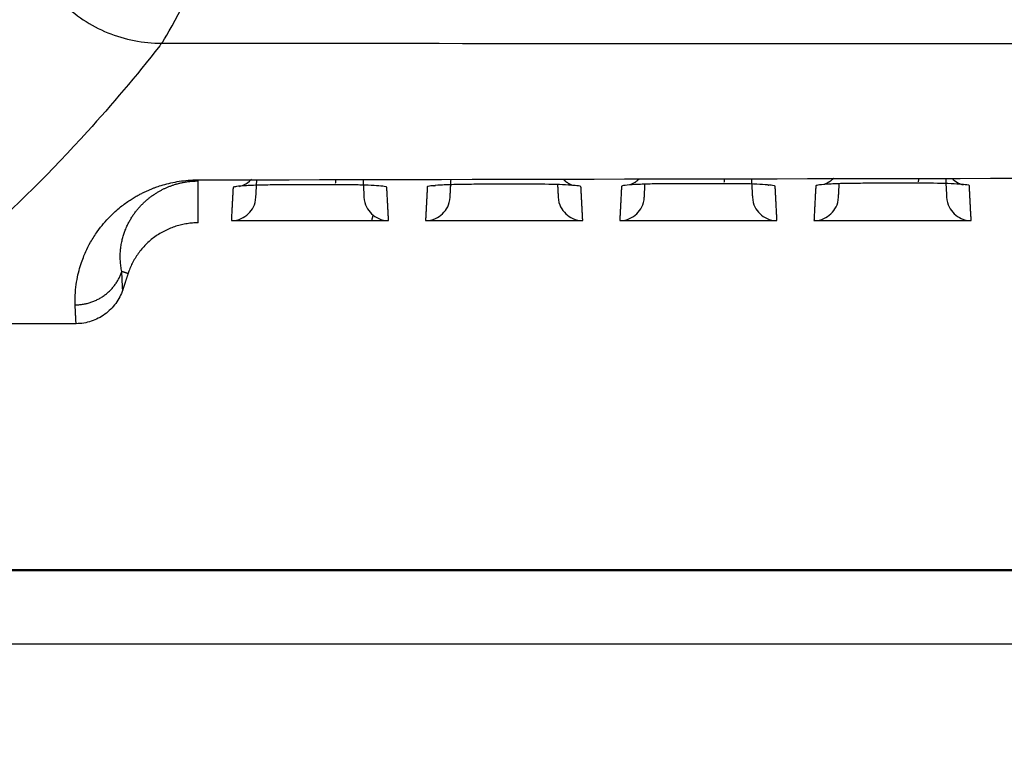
# Model space of a CAD drawing. Header units: millimetres. Extents: x 9946 to 11276, y -3292 to -1962.
# Tile 131 of 170: x 10809 to 10850, y -2225 to -2195. Entities that reach past the tile are written whole.
import ezdxf

# ---------------------------------------------------------------- set-up
doc = ezdxf.new("R2010")
doc.units = ezdxf.units.MM
doc.layers.add('ROXX NEO lite', color=7, linetype='Continuous', true_color=0x000000)
doc.dimstyles.get("Standard").update_dxf_attribs({"dimscale": 10, "dimtxt": 2.5, "dimasz": 3, "dimexe": 1, "dimexo": 0.5, "dimgap": 0.8, "dimtad": 1, "dimtoh": 1, "dimdec": 1, "dimzin": 1, "dimdsep": 46, "dimtxsty": 'Standard', "dimblk": 'OPEN90', "dimcen": 2.5, "dimadec": 1, "dimazin": 1, "dimtfac": 1, "dimtdec": 4, "dimtix": 1, "dimtofl": 0, "dimtmove": 1, "dimatfit": 3, "dimldrblk": 'OPEN90', "dimfxl": 1, "dimtolj": 1, "dimtzin": 1, "dimarcsym": 0})

# ---------------------------------------------------------------- blocks, each defined once
blk = doc.blocks.new('*D2')
at = {"layer": 'Defpoints', "color": 0}
for p in [(10752.196, -2185.885), (11119.696, -2185.885), (11119.696, -2408.445)]:
    blk.add_point(p, dxfattribs=at)
at = {"layer": 'ROXX NEO lite', "color": 0, "lineweight": -2}
for p, q in [((10752.196, -2191.886), (10752.196, -2411.446)), ((11119.696, -2191.886), (11119.696, -2411.446)), ((10758.197, -2408.445), (11113.695, -2408.445))]:
    blk.add_line(p, q, dxfattribs=at)
at = {"layer": 'ROXX NEO lite', "color": 0}
for points in [[(10758.197, -2407.445), (10758.197, -2409.445), (10752.196, -2408.445)], [(11113.695, -2409.445), (11113.695, -2407.445), (11119.696, -2408.445)]]:
    blk.add_solid(points, dxfattribs=at)
at = {"layer": 'ROXX NEO lite', "color": 0, "insert": (10935.946, -2401.544), "char_height": 9.0015, "attachment_point": 5}
blk.add_mtext('\\A1;367.5', dxfattribs=at)

msp = doc.modelspace()

# ---------------------------------------------------------------- linework, layer by layer
at = {"layer": 'ROXX NEO lite', "color": 18, "lineweight": -3, "true_color": 0x000000}
for points, knots in [([(10809.489, -2190.43), (10809.489, -2190.81), (10809.565, -2191.569), (10810.009, -2193.027), (10811.087, -2194.627), (10812.689, -2195.685), (10814.133, -2196.117), (10814.882, -2196.19), (10815.256, -2196.189)], [-9.190061, -9.190061, -9.190061, -9.190061, -8.041389, -6.892502, -4.594728, -2.296954, -1.148067, 0, 0, 0, 0]), ([(10815.256, -2196.189), (10815.229, -2196.223), (10814.241, -2197.492), (10811.748, -2200.423), (10808.306, -2203.849), (10805.328, -2206.236), (10803.836, -2207.264), (10803.337, -2207.589)], [-57.635519, -57.635519, -57.635519, -57.635519, -57.237493, -42.92812, -21.464059, -7.154685, 0, 0, 0, 0]), ([(10813.637, -2205.469), (10813.621, -2205.397), (10813.596, -2205.254), (10813.574, -2205.037), (10813.569, -2204.826), (10813.579, -2204.619), (10813.603, -2204.418), (10813.64, -2204.224), (10813.687, -2204.04), (10813.744, -2203.867), (10813.808, -2203.703), (10813.878, -2203.549), (10813.955, -2203.405), (10814.036, -2203.268), (10814.121, -2203.14), (10814.21, -2203.02), (10814.302, -2202.907), (10814.397, -2202.801), (10814.494, -2202.701), (10814.595, -2202.606), (10814.699, -2202.517), (10814.805, -2202.433), (10814.914, -2202.355), (10815.024, -2202.282), (10815.134, -2202.216), (10815.244, -2202.155), (10815.355, -2202.1), (10815.466, -2202.049), (10815.578, -2202.003), (10815.693, -2201.961), (10815.81, -2201.923), (10815.934, -2201.889), (10816.065, -2201.857), (10816.205, -2201.83), (10816.358, -2201.808), (10816.529, -2201.791), (10816.655, -2201.786), (10816.718, -2201.785)], [-28.397464, -28.397464, -28.397464, -28.397464, -26.261856, -24.285579, -22.441758, -20.70379, -19.059624, -17.525017, -16.111543, -14.81191, -13.614772, -12.509012, -11.484689, -10.534593, -9.653191, -8.834995, -8.074248, -7.365105, -6.701595, -6.078007, -5.490746, -4.93937, -4.42495, -3.948437, -3.509652, -3.106706, -2.736581, -2.395672, -2.080042, -1.78562, -1.508421, -1.244387, -0.989975, -0.744777, -0.51003, -0.269643, -0.025638, -0.025638, -0.025638, -0.025638]), ([(10820.051, -2201.946), (10819.784, -2201.947), (10819.299, -2201.954), (10818.676, -2201.977), (10818.3, -2202.008), (10818.192, -2202.03), (10818.172, -2202.04)], [0, 0, 0, 0, 0.767878, 1.535756, 2.303634, 2.872562, 2.872562, 2.872562, 2.872562]), ([(10818.418, -2202.007), (10818.418, -2202.008), (10818.618, -2201.979), (10818.825, -2201.798), (10818.854, -2201.772), (10818.881, -2201.745), (10818.907, -2201.717)], [2.8448853, 2.8448853, 2.8448853, 2.8448853, 3.6771013, 3.6771013, 3.6771013, 3.7974469, 3.7974469, 3.7974469, 3.7974469]), ([(10824.415, -2202.044), (10824.415, -2202.032), (10824.341, -2202.01), (10824.029, -2201.979), (10823.552, -2201.956), (10823.122, -2201.946), (10822.884, -2201.942), (10822.855, -2201.942)], [0, 0, 0, 0, 0.658623, 1.317246, 1.975869, 2.634492, 2.727752, 2.727752, 2.727752, 2.727752]), ([(10840.213, -2202), (10840.212, -2201.989), (10840.139, -2201.966), (10839.831, -2201.936), (10839.357, -2201.912), (10838.93, -2201.902), (10838.693, -2201.899), (10838.663, -2201.898)], [0, 0, 0, 0, 0.655359, 1.310719, 1.966078, 2.621437, 2.716204, 2.716204, 2.716204, 2.716204]), ([(10848.112, -2201.981), (10848.111, -2201.969), (10848.039, -2201.947), (10847.732, -2201.917), (10847.26, -2201.893), (10846.834, -2201.883), (10846.598, -2201.88), (10846.568, -2201.879)], [0, 0, 0, 0, 0.653728, 1.307457, 1.961185, 2.614914, 2.710462, 2.710462, 2.710462, 2.710462]), ([(10847.4, -2201.682), (10847.416, -2201.698), (10847.432, -2201.713), (10847.449, -2201.728), (10847.624, -2201.882), (10847.831, -2201.933), (10847.854, -2201.937)], [1.257999, 1.257999, 1.257999, 1.257999, 1.3282512, 1.3282512, 1.3282512, 2.076359, 2.076359, 2.076359, 2.076359]), ([(10823.487, -2202.443), (10823.504, -2202.759), (10823.758, -2203.16), (10824.169, -2203.395), (10824.486, -2203.395)], [0, 0, 0, 0, 0.791334, 1.582667, 1.582667, 1.582667, 1.582667]), ([(10831.387, -2202.443), (10831.404, -2202.759), (10831.658, -2203.16), (10832.069, -2203.395), (10832.386, -2203.395)], [0, 0, 0, 0, 0.791334, 1.582667, 1.582667, 1.582667, 1.582667]), ([(10839.287, -2202.443), (10839.304, -2202.759), (10839.558, -2203.16), (10839.969, -2203.395), (10840.286, -2203.395)], [0, 0, 0, 0, 0.791334, 1.582667, 1.582667, 1.582667, 1.582667]), ([(10847.187, -2202.443), (10847.204, -2202.759), (10847.458, -2203.16), (10847.869, -2203.395), (10848.186, -2203.395)], [0, 0, 0, 0, 0.791334, 1.582667, 1.582667, 1.582667, 1.582667])]:
    msp.add_open_spline(points, degree=3, knots=knots, dxfattribs=at)
for points, degree in [([(10815.256, -2196.189), (10815.339, -2196.084), (10815.737, -2195.41), (10816.055, -2194.789)], 3), ([(10815.256, -2196.189), (10835.326, -2196.188), (10875.487, -2196.231), (10935.838, -2196.113), (10996.19, -2196.231), (11036.35, -2196.188), (11056.42, -2196.189)], 3), ([(10816.719, -2201.742), (10843.186, -2201.682), (10896.11, -2201.603), (10975.567, -2201.603), (11028.492, -2201.682), (11054.956, -2201.742)], 3), ([(10811.739, -2206.823), (10811.732, -2206.647), (10811.741, -2206.313), (10811.792, -2205.887), (10811.871, -2205.508), (10811.965, -2205.178), (10812.076, -2204.876), (10812.155, -2204.685), (10812.353, -2204.277), (10812.641, -2203.829), (10812.897, -2203.505), (10813.145, -2203.236), (10813.374, -2203.019), (10813.588, -2202.839), (10813.787, -2202.688), (10813.973, -2202.561), (10814.144, -2202.455), (10814.301, -2202.365), (10814.445, -2202.289), (10814.579, -2202.224), (10814.706, -2202.166), (10814.824, -2202.116), (10814.953, -2202.066), (10815.031, -2202.036), (10815.303, -2201.945), (10815.63, -2201.86), (10815.974, -2201.796), (10816.325, -2201.754), (10816.587, -2201.742), (10816.719, -2201.742)], 3), ([(10816.738, -2203.489), (10816.738, -2202.637), (10816.738, -2201.785)], 2), ([(10818.161, -2202.051), (10818.126, -2202.723), (10818.091, -2203.395)], 2), ([(10819.09, -2202.443), (10819.109, -2202.084), (10819.128, -2201.724)], 2), ([(10822.296, -2201.94), (10821.174, -2201.943), (10820.051, -2201.946)], 2), ([(10822.855, -2201.944), (10822.673, -2201.941), (10822.485, -2201.94), (10822.299, -2201.941)], 3), ([(10822.334, -2201.72), (10822.329, -2201.793), (10822.323, -2201.85), (10822.317, -2201.887)], 3), ([(10823.449, -2201.728), (10823.468, -2202.085), (10823.487, -2202.443)], 2), ([(10824.486, -2203.395), (10824.451, -2202.719), (10824.415, -2202.044)], 2), ([(10826.063, -2202.028), (10826.027, -2202.711), (10825.991, -2203.395)], 2), ([(10827.96, -2201.923), (10827.693, -2201.924), (10827.206, -2201.931), (10826.579, -2201.954), (10826.166, -2201.988), (10826.063, -2202.014), (10826.063, -2202.028)], 3), ([(10826.319, -2201.984), (10826.32, -2201.985), (10826.348, -2201.981), (10826.395, -2201.965)], 3), ([(10826.783, -2201.72), (10826.786, -2201.717), (10826.789, -2201.714), (10826.792, -2201.711)], 3), ([(10826.99, -2202.443), (10827.009, -2202.082), (10827.028, -2201.72)], 2), ([(10830.203, -2201.917), (10829.082, -2201.92), (10827.96, -2201.923)], 2), ([(10832.314, -2202.021), (10832.313, -2202.01), (10832.24, -2201.987), (10831.93, -2201.957), (10831.455, -2201.933), (10830.855, -2201.919), (10830.428, -2201.916), (10830.203, -2201.917)], 3), ([(10831.36, -2201.932), (10831.374, -2202.188), (10831.387, -2202.443)], 2), ([(10832.386, -2203.395), (10832.35, -2202.708), (10832.314, -2202.021)], 2), ([(10833.964, -2202.006), (10833.927, -2202.7), (10833.891, -2203.395)], 2), ([(10835.87, -2201.902), (10835.601, -2201.902), (10835.112, -2201.909), (10834.483, -2201.932), (10834.068, -2201.966), (10833.965, -2201.992), (10833.964, -2202.006)], 3), ([(10834.89, -2202.443), (10834.905, -2202.165), (10834.919, -2201.887)], 2), ([(10838.11, -2201.896), (10836.99, -2201.899), (10835.87, -2201.902)], 2), ([(10838.663, -2201.9), (10838.484, -2201.898), (10838.297, -2201.897), (10838.112, -2201.897)], 3), ([(10838.141, -2201.698), (10838.137, -2201.761), (10838.133, -2201.81), (10838.128, -2201.843)], 3), ([(10839.248, -2201.696), (10839.267, -2202.07), (10839.287, -2202.443)], 2), ([(10839.918, -2201.947), (10839.937, -2201.953), (10839.95, -2201.956), (10839.955, -2201.957)], 3), ([(10840.286, -2203.395), (10840.249, -2202.697), (10840.213, -2202)], 2), ([(10841.865, -2201.986), (10841.828, -2202.69), (10841.791, -2203.395)], 2), ([(10843.778, -2201.882), (10843.509, -2201.883), (10843.019, -2201.889), (10842.387, -2201.912), (10841.969, -2201.946), (10841.866, -2201.972), (10841.865, -2201.986)], 3), ([(10842.79, -2202.443), (10842.805, -2202.16), (10842.82, -2201.878)], 2), ([(10846.016, -2201.876), (10844.897, -2201.879), (10843.778, -2201.882)], 2), ([(10846.568, -2201.881), (10846.389, -2201.878), (10846.203, -2201.877), (10846.019, -2201.878)], 3), ([(10846.045, -2201.684), (10846.041, -2201.744), (10846.037, -2201.792), (10846.033, -2201.824)], 3), ([(10847.147, -2201.682), (10847.167, -2202.063), (10847.187, -2202.443)], 2), ([(10848.186, -2203.395), (10848.149, -2202.688), (10848.112, -2201.981)], 2), ([(10818.091, -2203.395), (10818.408, -2203.395), (10818.819, -2203.16), (10819.073, -2202.759), (10819.09, -2202.443)], 3), ([(10825.991, -2203.395), (10826.308, -2203.395), (10826.719, -2203.16), (10826.973, -2202.759), (10826.99, -2202.443)], 3), ([(10833.891, -2203.395), (10834.208, -2203.395), (10834.619, -2203.16), (10834.873, -2202.759), (10834.89, -2202.443)], 3), ([(10841.791, -2203.395), (10842.108, -2203.395), (10842.519, -2203.16), (10842.773, -2202.759), (10842.79, -2202.443)], 3), ([(10818.091, -2203.395), (10821.288, -2203.395), (10824.486, -2203.395)], 2), ([(10825.991, -2203.395), (10829.188, -2203.395), (10832.386, -2203.395)], 2), ([(10833.891, -2203.395), (10837.088, -2203.395), (10840.286, -2203.395)], 2), ([(10841.791, -2203.395), (10844.988, -2203.395), (10848.186, -2203.395)], 2), ([(10813.889, -2205.552), (10813.763, -2205.511), (10813.637, -2205.469)], 2), ([(10813.889, -2205.552), (10813.781, -2205.88), (10813.673, -2206.208)], 2), ([(10813.673, -2206.208), (10813.605, -2206.415), (10813.414, -2206.784), (10812.965, -2207.235), (10812.402, -2207.521), (10811.993, -2207.589), (10811.777, -2207.589)], 3), ([(10811.777, -2207.589), (10807.557, -2207.589), (10803.337, -2207.589)], 2), ([(10802.638, -2217.618), (10867.019, -2217.618), (10931.399, -2217.618)], 2), ([(10804.838, -2217.585), (10836.538, -2217.585), (10868.238, -2217.585)], 2)]:
    msp.add_open_spline(points, degree=degree, dxfattribs=at)
for points, weights in [([(10842.596, -2201.669), (10842.43, -2201.847), (10842.2, -2201.929)], [0.86347110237, 0.85709978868, 0.901400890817]), ([(10831.589, -2201.711), (10831.756, -2201.886), (10831.985, -2201.966)], [0.863238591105, 0.857889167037, 0.902650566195]), ([(10834.68, -2201.705), (10834.518, -2201.871), (10834.299, -2201.948)], [0.862993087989, 0.85913287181, 0.901399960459]), ([(10823.852, -2203.168), (10823.829, -2203.265), (10823.803, -2203.36)], [0.922668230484, 0.917629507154, 0.912958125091]), ([(10816.738, -2203.489), (10814.567, -2203.489), (10813.889, -2205.552)], [1, 0.810041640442, 1]), ([(10811.739, -2206.823), (10813.181, -2206.822), (10813.637, -2205.469)], [1, 0.81108493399, 1]), ([(10813.673, -2206.208), (10813.65, -2205.853), (10813.637, -2205.469)], [1, 0.999981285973, 1]), ([(10811.777, -2207.589), (10811.753, -2207.222), (10811.739, -2206.823)], [1, 0.999980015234, 1])]:
    msp.add_rational_spline(points, weights, degree=2, dxfattribs=at)
at = {"layer": 'ROXX NEO lite', "color": 18, "true_color": 0x000000}
msp.add_open_spline([(10931.311, -2220.618), (10866.975, -2220.618), (10802.638, -2220.618)], degree=2, dxfattribs=at)
msp.add_open_spline([(10931.311, -2220.618), (10866.975, -2220.618), (10802.638, -2220.618)], degree=2, dxfattribs=at)

# ---------------------------------------------------------------- dimensions: what is measured, and where the dimension line sits
at = {"layer": 'ROXX NEO lite', "color": 5, "true_color": 0x0000ff}
dim = msp.add_linear_dim(base=(11119.696, -2408.445), p1=(10752.196, -2185.885), p2=(11119.696, -2185.885), dimstyle='Standard', override={"dimscale": 3.0005, "dimtxt": 3, "dimasz": 2, "dimexe": 1, "dimexo": 2, "dimgap": 0.8, "dimtad": 1, "dimtih": 0, "dimtoh": 0, "dimdec": 1, "dimlfac": 1, "dimzin": 1, "dimtxsty": 'Standard', "dimsah": 0, "dimcen": 2.5, "dimadec": 1, "dimazin": 1, "dimtix": 0, "dimtmove": 0, "dimtzin": 1}, dxfattribs=at)
dim.commit()
dim.dimension.update_dxf_attribs({"geometry": '*D2', "text_midpoint": (10935.946, -2401.544)})

doc.saveas('drawing.dxf')
